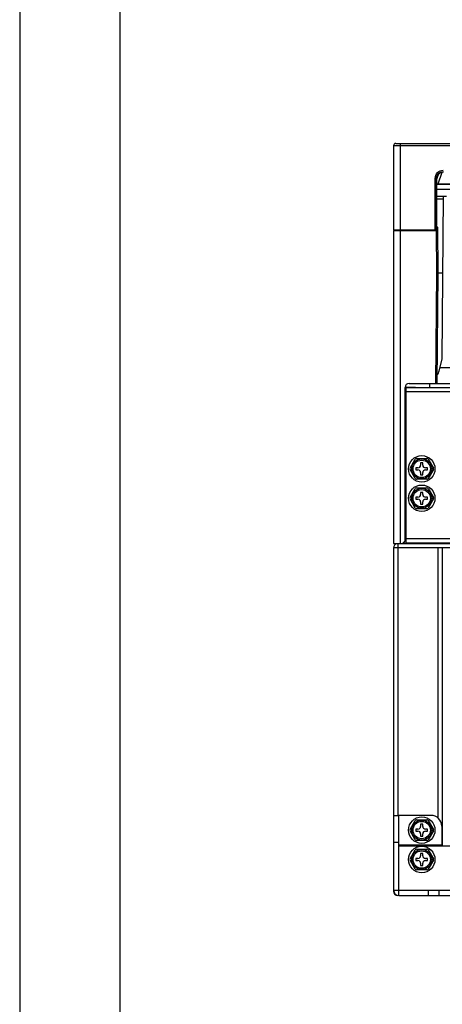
# Model space of a CAD drawing. Header units: millimetres. Extents: x 0 to 2125, y 1 to 1486.
# Tile 7 of 55: x 0 to 158, y 369 to 738. Entities that reach past the tile are written whole.
import ezdxf

# ---------------------------------------------------------------- set-up
doc = ezdxf.new("R2010")
doc.units = ezdxf.units.MM
doc.header["$LTSCALE"] = 77.505185
doc.layers.get('0').update_dxf_attribs({"linetype": 'CONTINUOUS'})
doc.layers.add('DF', color=3, linetype='CONTINUOUS')

msp = doc.modelspace()

# ---------------------------------------------------------------- linework, layer by layer
msp.add_line((0, 1486), (0, 1))
at = {"linetype": 'Continuous'}
for p, q in [((139.87839, 690.87469), (139.87839, 659.37469)), ((139.87839, 690.87469), (355.65885, 690.87469)), ((140.67839, 691.67469), (355.65885, 691.67469)), ((142.37839, 691.67469), (142.37839, 659.37469)), ((155.42022, 659.37469), (155.42022, 678.64428)), ((155.42022, 678.64428), (155.91832, 678.64428)), ((155.91832, 659.37469), (155.91832, 678.64428)), ((155.91832, 678.64428), (156.08894, 678.47366)), ((156.07558, 660.97469), (156.08894, 678.47366)), ((156.09357, 678.47197), (156.66863, 680.05194)), ((156.49282, 676.57469), (158.06964, 680.90697)), ((156.04028, 676.57469), (166.20301, 676.57469)), ((224.32609, 674.37469), (156.08581, 674.37469)), ((156.08734, 676.37469), (225.06748, 676.37469)), ((156.08315, 670.89215), (158.56981, 670.89215)), ((156.0839, 671.87469), (159.68492, 671.87469)), ((158.04605, 610.87439), (158.57839, 671.87469)), ((156.07558, 660.97469), (155.96588, 660.97469)), ((156.22913, 660.27818), (156.37839, 643.17469)), ((139.87839, 659.37469), (155.93963, 659.37469)), ((139.87839, 659.07469), (139.87839, 541.97469)), ((139.87839, 659.07469), (156.23963, 659.07469)), ((141.43464, 659.37469), (141.37839, 659.07469)), ((142.3653, 659.07469), (142.3653, 541.97469)), ((142.87839, 659.37469), (142.87839, 659.07469)), ((155.73699, 659.07469), (155.87578, 643.17469)), ((155.83765, 659.3738), (155.84026, 659.07469)), ((155.87578, 643.17469), (155.51533, 601.87469)), ((156.37839, 643.17469), (156.01797, 601.87469)), ((156.37837, 643.17469), (158.32793, 643.17469)), ((156.94586, 606.62226), (158.04605, 610.87439)), ((157.24404, 607.77469), (160.87839, 607.77469)), ((145.67839, 601.87469), (155.51533, 601.87469)), ((152.37839, 601.87469), (457.37839, 601.87469)), ((153.37839, 600.27469), (153.37839, 601.87469)), ((144.17839, 542.97469), (144.17839, 600.37469)), ((144.17839, 600.27469), (144.47839, 600.27469)), ((144.17839, 599.27469), (144.47839, 599.27469)), ((144.47839, 600.27469), (144.47839, 542.07469)), ((148.03922, 600.27469), (144.47839, 600.27469)), ((144.47839, 600.27469), (148.03922, 600.27469)), ((203.37839, 598.67469), (144.47839, 598.67469)), ((147.97839, 600.27469), (203.37839, 600.27469)), ((146.01939, 570.12469), (147.98238, 573.52469)), ((148.4154, 573.77469), (152.34138, 573.77469)), ((149.97839, 572.07469), (149.97839, 571.27469)), ((150.77839, 572.07469), (149.97839, 572.07469)), ((150.77839, 571.27469), (150.77839, 572.07469)), ((152.77439, 573.52469), (154.73738, 570.12469)), ((147.98238, 566.22469), (146.01939, 569.62469)), ((148.17839, 570.27469), (148.17839, 569.47469)), ((148.97839, 570.27469), (148.17839, 570.27469)), ((148.17839, 569.47469), (148.97839, 569.47469)), ((149.97839, 568.47469), (149.97839, 567.67469)), ((149.97839, 567.67469), (150.77839, 567.67469)), ((150.77839, 567.67469), (150.77839, 568.47469)), ((152.57839, 570.27469), (151.77839, 570.27469)), ((151.77839, 569.47469), (152.57839, 569.47469)), ((152.57839, 569.47469), (152.57839, 570.27469)), ((154.73738, 569.62469), (152.77439, 566.22469)), ((152.34138, 565.97469), (148.4154, 565.97469)), ((146.01939, 559.12469), (147.98238, 562.52469)), ((148.4154, 562.77469), (152.34138, 562.77469)), ((149.97839, 561.07469), (149.97839, 560.27469)), ((150.77839, 561.07469), (149.97839, 561.07469)), ((150.77839, 560.27469), (150.77839, 561.07469)), ((152.77439, 562.52469), (154.73738, 559.12469)), ((147.98238, 555.22469), (146.01939, 558.62469)), ((148.17839, 559.27469), (148.17839, 558.47469)), ((148.97839, 559.27469), (148.17839, 559.27469)), ((148.17839, 558.47469), (148.97839, 558.47469)), ((149.97839, 557.47469), (149.97839, 556.67469)), ((149.97839, 556.67469), (150.77839, 556.67469)), ((150.77839, 556.67469), (150.77839, 557.47469)), ((152.57839, 559.27469), (151.77839, 559.27469)), ((151.77839, 558.47469), (152.57839, 558.47469)), ((152.57839, 558.47469), (152.57839, 559.27469)), ((154.73738, 558.62469), (152.77439, 555.22469)), ((152.34138, 554.97469), (148.4154, 554.97469)), ((139.87839, 541.97469), (143.17839, 541.97469)), ((141.47839, 541.97469), (141.47839, 540.37469)), ((141.47839, 541.97469), (173.77839, 541.97469)), ((143.17839, 541.97469), (144.17839, 542.97469)), ((465.27839, 543.67469), (144.47839, 543.67469)), ((465.27839, 542.07469), (144.47839, 542.07469)), ((155.94767, 542.07469), (155.94767, 541.97469)), ((139.87839, 540.37469), (139.87839, 440.17469)), ((156.37839, 540.37469), (139.87839, 540.37469)), ((141.47839, 540.37469), (141.47839, 440.17469)), ((173.77839, 540.37469), (141.47839, 540.37469)), ((156.37839, 540.37469), (156.37839, 439.2619)), ((157.97839, 540.37469), (157.97839, 428.67469)), ((158.05549, 540.37469), (158.05549, 428.67469)), ((139.87839, 440.17469), (139.87839, 412.17469)), ((139.87839, 440.17469), (141.87839, 440.17469)), ((141.87839, 410.17469), (141.87839, 440.17469)), ((153.87839, 440.17469), (141.87839, 440.17469)), ((148.4154, 438.57469), (152.34138, 438.57469)), ((146.01939, 434.92469), (147.98238, 438.32469)), ((148.17839, 435.07469), (148.17839, 434.27469)), ((148.97839, 435.07469), (148.17839, 435.07469)), ((149.97839, 436.87469), (149.97839, 436.07469)), ((150.77839, 436.87469), (149.97839, 436.87469)), ((150.77839, 436.07469), (150.77839, 436.87469)), ((152.57839, 435.07469), (151.77839, 435.07469)), ((152.57839, 434.27469), (152.57839, 435.07469)), ((152.77439, 438.32469), (154.73738, 434.92469)), ((157.87839, 436.17469), (157.87839, 429.17469)), ((147.98238, 431.02469), (146.01939, 434.42469)), ((148.17839, 434.27469), (148.97839, 434.27469)), ((149.97839, 433.27469), (149.97839, 432.47469)), ((149.97839, 432.47469), (150.77839, 432.47469)), ((150.77839, 432.47469), (150.77839, 433.27469)), ((151.77839, 434.27469), (152.57839, 434.27469)), ((154.73738, 434.42469), (152.77439, 431.02469)), ((139.87839, 430.17469), (141.87839, 430.17469)), ((141.87839, 429.17469), (157.87839, 429.17469)), ((169.37839, 428.67469), (141.87839, 428.67469)), ((152.34138, 430.77469), (148.4154, 430.77469)), ((148.4154, 427.57469), (152.34138, 427.57469)), ((156.37839, 429.17469), (156.37839, 428.67469)), ((146.01939, 423.92469), (147.98238, 427.32469)), ((148.17839, 424.07469), (148.17839, 423.27469)), ((148.97839, 424.07469), (148.17839, 424.07469)), ((149.97839, 425.87469), (149.97839, 425.07469)), ((150.77839, 425.87469), (149.97839, 425.87469)), ((150.77839, 425.07469), (150.77839, 425.87469)), ((152.57839, 424.07469), (151.77839, 424.07469)), ((152.57839, 423.27469), (152.57839, 424.07469)), ((152.77439, 427.32469), (154.73738, 423.92469)), ((147.98238, 420.02469), (146.01939, 423.42469)), ((148.17839, 423.27469), (148.97839, 423.27469)), ((149.97839, 422.27469), (149.97839, 421.47469)), ((149.97839, 421.47469), (150.77839, 421.47469)), ((150.77839, 421.47469), (150.77839, 422.27469)), ((151.77839, 423.27469), (152.57839, 423.27469)), ((154.73738, 423.42469), (152.77439, 420.02469)), ((152.34138, 419.77469), (148.4154, 419.77469)), ((139.87839, 412.17469), (469.87839, 412.17469)), ((141.87839, 410.17469), (467.87839, 410.17469)), ((152.87839, 410.17469), (152.87839, 412.17469)), ((156.87839, 410.17469), (156.87839, 412.17469))]:
    msp.add_line(p, q, dxfattribs=at)
for centre, radius in [((150.37839, 569.87469), 4.95), ((150.37839, 569.87469), 3.75), ((150.37839, 569.87469), 3.25), ((150.37839, 558.87469), 4.95), ((150.37839, 558.87469), 3.75), ((150.37839, 558.87469), 3.25), ((150.37839, 434.67469), 4.95), ((150.37839, 434.67469), 3.75), ((150.37839, 434.67469), 3.25), ((150.37839, 423.67469), 4.95), ((150.37839, 423.67469), 3.75), ((150.37839, 423.67469), 3.25)]:
    msp.add_circle(centre, radius, dxfattribs=at)
for centre, radius, start, end in [((140.67839, 690.87469), 0.8, 90, 180), ((155.82914, 660.27469), 0.4, 0.5, 70.3243606), ((152.10527, 607.87469), 5, 322.6497154, 345.49362), ((145.67839, 600.37469), 1.5, 90, 180), ((148.4154, 573.27469), 0.5, 90, 150), ((148.97839, 571.27469), 1, 270, 0), ((151.77839, 571.27469), 1, 180, 270), ((152.34138, 573.27469), 0.5, 30, 90), ((146.45241, 569.87469), 0.5, 150, 210), ((148.97839, 568.47469), 1, 0, 90), ((151.77839, 568.47469), 1, 90, 180), ((154.30437, 569.87469), 0.5, 330, 30), ((148.4154, 566.47469), 0.5, 210, 270), ((152.34138, 566.47469), 0.5, 270, 330), ((148.4154, 562.27469), 0.5, 90, 150), ((148.97839, 560.27469), 1, 270, 0), ((151.77839, 560.27469), 1, 180, 270), ((152.34138, 562.27469), 0.5, 30, 90), ((146.45241, 558.87469), 0.5, 150, 210), ((148.97839, 557.47469), 1, 0, 90), ((151.77839, 557.47469), 1, 90, 180), ((154.30437, 558.87469), 0.5, 330, 30), ((148.4154, 555.47469), 0.5, 210, 270), ((152.34138, 555.47469), 0.5, 270, 330), ((141.47839, 540.37469), 1.6, 112.5, 180), ((144.47839, 543.67469), 1.6, 235.3825336, 270), ((148.4154, 438.07469), 0.5, 90, 150), ((152.34138, 438.07469), 0.5, 30, 90), ((153.87839, 436.17469), 4, 0, 90), ((146.45241, 434.67469), 0.5, 150, 210), ((148.97839, 436.07469), 1, 270, 0), ((151.77839, 436.07469), 1, 180, 270), ((154.30437, 434.67469), 0.5, 330, 30), ((148.97839, 433.27469), 1, 0, 90), ((151.77839, 433.27469), 1, 90, 180), ((148.4154, 431.27469), 0.5, 210, 270), ((148.4154, 427.07469), 0.5, 90, 150), ((152.34138, 431.27469), 0.5, 270, 330), ((152.34138, 427.07469), 0.5, 30, 90), ((146.45241, 423.67469), 0.5, 150, 210), ((148.97839, 425.07469), 1, 270, 0), ((151.77839, 425.07469), 1, 180, 270), ((154.30437, 423.67469), 0.5, 330, 30), ((148.97839, 422.27469), 1, 0, 90), ((151.77839, 422.27469), 1, 90, 180), ((148.4154, 420.27469), 0.5, 210, 270), ((152.34138, 420.27469), 0.5, 270, 330), ((141.47837, 411.78122), 1.6, 180, 270), ((141.87839, 412.17469), 2, 180, 270), ((141.47839, 411.77469), 1.6, 180, 270)]:
    msp.add_arc(centre, radius, start, end, dxfattribs=at)
msp.add_ellipse((158.59847, 678.45461), major_axis=(1.87544, -1.67898), ratio=0.993148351, start_param=2.304395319, end_param=3.867595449, dxfattribs=at)
for points, knots in [([(155.42022, 678.64428), (155.41989, 679.40695), (156.05563, 680.99767), (157.64613, 681.63276), (158.40881, 681.63286)], [0, 0, 0, 0, 0.499998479, 1, 1, 1, 1]), ([(155.91832, 678.64428), (155.91722, 679.28013), (156.44521, 680.60796), (157.77295, 681.13568), (158.40881, 681.13476)], [0, 0, 0, 0, 0.499999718, 1, 1, 1, 1]), ([(155.95965, 660.34544), (155.98165, 660.34423), (156.05456, 660.33867), (156.1281, 660.32953), (156.17691, 660.31404)], [0, 0, 0, 0, 0.300845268, 1, 1, 1, 1]), ([(156.17691, 660.31404), (156.1904, 660.30976), (156.21014, 660.30339), (156.22906, 660.28583), (156.22913, 660.27818)], [0, 0, 0, 0, 0.649121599, 1, 1, 1, 1]), ([(156.37837, 643.17324), (156.37826, 643.16044), (156.29925, 643.18965), (156.22271, 643.16347), (156.05429, 643.17757), (155.93974, 643.17437), (155.87578, 643.17469)], [0, 0, 0, 0, 0.076410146, 0.293129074, 0.618215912, 1, 1, 1, 1])]:
    msp.add_open_spline(points, degree=3, knots=knots, dxfattribs=at)
at = {"layer": 'DF'}
msp.add_line((37.5, 1448.5), (37.5, 38.5), dxfattribs=at)

doc.saveas('drawing.dxf')
